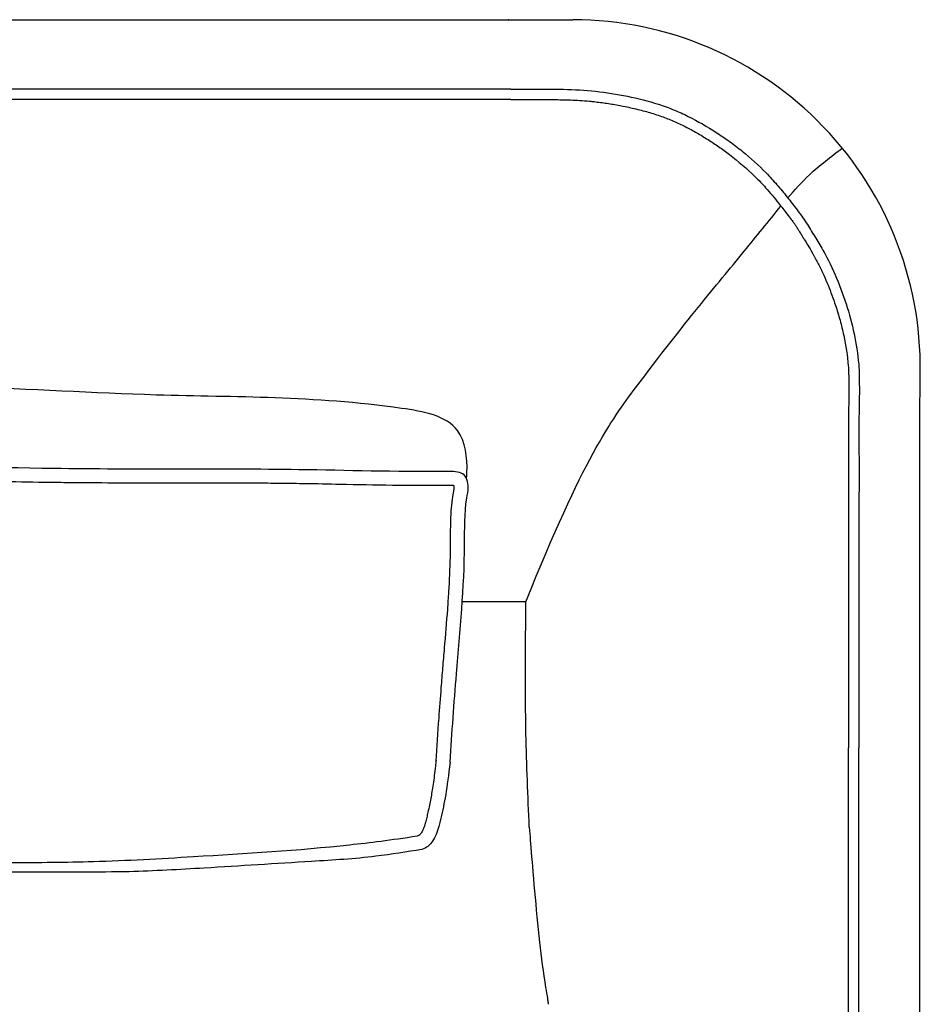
# Model space of a CAD drawing. Extents: x 190241 to 190481, y -197455 to -197353.
# Tile 3 of 3: x 190429 to 190481, y -197409 to -197353. Entities that reach past the tile are written whole.
import ezdxf

# ---------------------------------------------------------------- set-up
doc = ezdxf.new("R2010")
doc.units = 0
doc.header["$LTSCALE"] = 10
doc.layers.add('GIORGETTI', color=29, linetype='CONTINUOUS')

msp = doc.modelspace()

# ---------------------------------------------------------------- linework, layer by layer
at = {"layer": 'GIORGETTI'}
for p, q in [((190360.9379356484, -197353.1721439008), (190461.0913985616, -197353.1721439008)), ((190458.4104359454, -197386.4580351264), (190454.7677549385, -197386.4580351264))]:
    msp.add_line(p, q, dxfattribs=at)
at = {"layer": 'GIORGETTI', "ltscale": 10}
for p, q in [((190457.5403509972, -197357.1389798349), (190360.9379356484, -197357.1389798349)), ((190457.5403509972, -197357.7389798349), (190360.9379356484, -197357.7389798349))]:
    msp.add_line(p, q, dxfattribs=at)
for centre, radius, start, end in [((190460.6595945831, -197373.208555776), 20.29439082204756, 99.14540379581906, 99.28394348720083), ((190461.0590558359, -197373.0721003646), 19.89998274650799, 357.7663515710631, 89.90687918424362)]:
    msp.add_arc(centre, radius, start, end, dxfattribs=at)
at = {"layer": 'GIORGETTI'}
for points, knots in [([(190457.5403509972, -197357.1389798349), (190457.9314855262, -197357.1381849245), (190458.3226315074, -197357.1370373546), (190459.3272301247, -197357.1366470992), (190459.9407782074, -197357.1352024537), (190461.1674804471, -197357.1633604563), (190461.7806354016, -197357.1959229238), (190463.0002495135, -197357.3313971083), (190463.6065827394, -197357.4286155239), (190464.8085939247, -197357.6748191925), (190465.4049516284, -197357.8223386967), (190466.2812258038, -197358.1039850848), (190466.5699416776, -197358.2079461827), (190467.1381911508, -197358.4394102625), (190467.417702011, -197358.5661130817), (190468.24261063, -197358.9743000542), (190468.7740853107, -197359.2825724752), (190469.5473571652, -197359.7814019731), (190469.8007750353, -197359.9544429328), (190470.2979395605, -197360.3139000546), (190470.5416539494, -197360.5002952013), (190471.2569222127, -197361.0794767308), (190471.7119956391, -197361.4922218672), (190472.3555191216, -197362.1500881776), (190472.563483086, -197362.3758196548), (190472.965059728, -197362.8395071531), (190473.1588974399, -197363.0773021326), (190473.5366456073, -197363.559563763), (190473.7264547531, -197363.7992876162), (190474.0039726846, -197364.1643112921), (190474.0952221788, -197364.2866032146), (190474.2730839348, -197364.5348535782), (190474.360184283, -197364.6602752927), (190474.5228670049, -197364.9184789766), (190474.6028343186, -197365.0481869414), (190474.7637395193, -197365.3059333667), (190474.8437580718, -197365.4347134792), (190475.0813497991, -197365.8213634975), (190475.2363622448, -197366.0799356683), (190475.6782693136, -197366.8666157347), (190475.9386186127, -197367.4079422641), (190476.3999416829, -197368.5097391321), (190476.6031286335, -197369.0690626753), (190476.9555172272, -197370.1986093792), (190477.1027609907, -197370.7699901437), (190477.3297706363, -197371.9239870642), (190477.4098077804, -197372.5057639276), (190477.4532799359, -197373.0821232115)], [5.830151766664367, 5.830151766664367, 5.830151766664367, 5.830151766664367, 16.08534028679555, 16.08534028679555, 32.1706805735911, 32.1706805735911, 48.25602086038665, 48.25602086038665, 64.3413611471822, 64.3413611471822, 80.42670143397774, 80.42670143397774, 88.46937157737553, 88.46937157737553, 96.5120417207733, 96.5120417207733, 112.5973820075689, 112.5973820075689, 120.6400521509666, 120.6400521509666, 128.6827222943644, 128.6827222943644, 144.7680625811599, 144.7680625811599, 152.8107327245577, 152.8107327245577, 160.8534028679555, 160.8534028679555, 168.8960730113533, 168.8960730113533, 172.9174080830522, 172.9174080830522, 176.9387431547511, 176.9387431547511, 180.9600782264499, 180.9600782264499, 184.9814132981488, 184.9814132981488, 193.0240834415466, 193.0240834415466, 209.1094237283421, 209.1094237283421, 225.1947640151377, 225.1947640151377, 241.2801043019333, 241.2801043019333, 257.3654445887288, 257.3654445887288, 257.3654445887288, 257.3654445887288]), ([(190457.5415703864, -197357.7389785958), (190457.9081178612, -197357.7382336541), (190458.2740710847, -197357.737181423), (190458.7912831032, -197357.7368199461), (190458.9438556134, -197357.7367352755), (190459.2476184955, -197357.7367261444), (190459.3991650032, -197357.7368610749), (190459.8527873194, -197357.7384408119), (190460.1538454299, -197357.7410639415), (190460.6253277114, -197357.7507709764), (190460.7958712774, -197357.7555497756), (190461.1364679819, -197357.7687493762), (190461.3062480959, -197357.7771056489), (190461.6687514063, -197357.7995311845), (190461.8612939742, -197357.8142452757), (190462.1378778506, -197357.8402019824), (190462.2226194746, -197357.8488131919), (190462.3679760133, -197357.8647959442), (190462.4293732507, -197357.8718774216), (190462.551591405, -197357.8865726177), (190462.6126740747, -197357.8942243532), (190462.7958367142, -197357.9180810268), (190462.9178313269, -197357.9351874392), (190463.2834240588, -197357.9900247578), (190463.526631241, -197358.0312738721), (190464.0452629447, -197358.12900072), (190464.3210977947, -197358.1866637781), (190464.8668179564, -197358.3132232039), (190465.1369928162, -197358.3824697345), (190465.6604072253, -197358.5329370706), (190465.9139255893, -197358.6136032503), (190466.2794580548, -197358.7437423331), (190466.3947524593, -197358.7868629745), (190466.7377452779, -197358.9218226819), (190466.9641701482, -197359.0199498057), (190467.4120743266, -197359.230065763), (190467.6337641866, -197359.3422489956), (190468.0721941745, -197359.5784131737), (190468.2889548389, -197359.7024662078), (190468.6097818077, -197359.8957759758), (190468.7155906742, -197359.9611418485), (190469.0313610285, -197360.1607450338), (190469.2385806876, -197360.2977955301), (190469.6464995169, -197360.5811649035), (190469.8472077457, -197360.7273472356), (190470.5556480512, -197361.2685723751), (190471.0429091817, -197361.6890403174), (190471.7123926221, -197362.346436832), (190471.9179002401, -197362.5606355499), (190472.2434700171, -197362.921488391), (190472.3674044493, -197363.0645807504), (190472.6116491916, -197363.3568236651), (190472.7317916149, -197363.505657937), (190472.9303069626, -197363.7581687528), (190473.014181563, -197363.8651800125), (190473.1767738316, -197364.0726206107), (190473.2572502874, -197364.1757073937), (190473.4194427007, -197364.3863025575), (190473.5012700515, -197364.4940134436), (190473.610024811, -197364.6409998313), (190473.6391860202, -197364.6808270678), (190473.7043195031, -197364.7709360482), (190473.7406032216, -197364.8218818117), (190473.8104706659, -197364.9219627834), (190473.8442503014, -197364.9714543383), (190473.8885010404, -197365.0385035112), (190473.9001749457, -197365.0564180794), (190473.9186105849, -197365.0851136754), (190473.9254963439, -197365.0959256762), (190473.9352929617, -197365.1114519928), (190473.938726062, -197365.1169077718), (190473.9453083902, -197365.1273700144), (190473.9486001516, -197365.1326065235), (190473.958477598, -197365.1483319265), (190473.9650654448, -197365.1588366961), (190473.9848406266, -197365.1904121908), (190473.9980395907, -197365.2115441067), (190474.0377074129, -197365.2751658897), (190474.064246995, -197365.3178818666), (190474.1096114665, -197365.3908799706), (190474.1283536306, -197365.4210339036), (190474.1848895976, -197365.5118097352), (190474.2219196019, -197365.5710548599), (190474.2956735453, -197365.689683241), (190474.3323627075, -197365.7488865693), (190474.441752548, -197365.9262186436), (190474.5136102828, -197366.0438010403), (190474.6780469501, -197366.3178405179), (190474.7694948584, -197366.4740761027), (190474.883845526, -197366.677445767), (190474.9097383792, -197366.7241304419), (190474.961205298, -197366.8182126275), (190474.9866671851, -197366.8654054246), (190475.0622474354, -197367.0074224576), (190475.1115603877, -197367.1026853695), (190475.2563519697, -197367.3900957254), (190475.3486832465, -197367.5838652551), (190475.5222775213, -197367.9682045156), (190475.6037280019, -197368.1586646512), (190475.7603433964, -197368.5429896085), (190475.8352368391, -197368.7361980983), (190475.9770727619, -197369.1212876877), (190476.0441244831, -197369.3131394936), (190476.1550233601, -197369.6480164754), (190476.2004309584, -197369.7907702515), (190476.2871130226, -197370.0760593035), (190476.3284915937, -197370.2190239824), (190476.4465108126, -197370.6488211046), (190476.5170343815, -197370.9365554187), (190476.702327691, -197371.8029458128), (190476.7909972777, -197372.3865970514), (190476.8464311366, -197373.0183798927), (190476.8508761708, -197373.0728493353), (190476.8549793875, -197373.1272502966)], [5.830151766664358, 5.830151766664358, 5.830151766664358, 5.830151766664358, 15.43183750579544, 15.43183750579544, 19.42365766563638, 19.42365766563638, 23.41547782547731, 23.41547782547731, 31.39911814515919, 31.39911814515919, 35.97641547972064, 35.97641547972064, 40.5537128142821, 40.5537128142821, 45.78364202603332, 45.78364202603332, 48.10055673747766, 48.10055673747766, 49.76623366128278, 49.76623366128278, 51.43191058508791, 51.43191058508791, 54.76326443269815, 54.76326443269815, 61.42597212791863, 61.42597212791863, 69.00970796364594, 69.00970796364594, 76.59344379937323, 76.59344379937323, 83.89023035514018, 83.89023035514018, 87.28992469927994, 87.28992469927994, 94.08931338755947, 94.08931338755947, 100.888702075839, 100.888702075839, 107.6880907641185, 107.6880907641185, 111.0609372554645, 111.0609372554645, 117.8066302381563, 117.8066302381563, 124.5523232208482, 124.5523232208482, 142.045670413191, 142.045670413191, 150.1415561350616, 150.1415561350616, 155.3155470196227, 155.3155470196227, 160.4895379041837, 160.4895379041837, 163.9739408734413, 163.9739408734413, 167.4583438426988, 167.4583438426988, 171.1087637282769, 171.1087637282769, 172.4677890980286, 172.4677890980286, 174.1839396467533, 174.1839396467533, 175.9000901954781, 175.9000901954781, 176.5284452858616, 176.5284452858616, 176.9093496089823, 176.9093496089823, 177.0762731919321, 177.0762731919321, 177.2431967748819, 177.2431967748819, 177.5770439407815, 177.5770439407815, 178.2447382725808, 178.2447382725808, 179.5801269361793, 179.5801269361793, 180.5134984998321, 180.5134984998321, 182.3802416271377, 182.3802416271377, 184.2469847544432, 184.2469847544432, 187.9804710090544, 187.9804710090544, 192.9652979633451, 192.9652979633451, 194.4620753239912, 194.4620753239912, 195.9588526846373, 195.9588526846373, 198.9524074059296, 198.9524074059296, 204.9395168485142, 204.9395168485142, 210.7183573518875, 210.7183573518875, 216.4971978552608, 216.4971978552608, 222.1823200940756, 222.1823200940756, 226.3818671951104, 226.3818671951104, 230.5814142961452, 230.5814142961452, 238.9805084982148, 238.9805084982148, 255.7786969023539, 255.7786969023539, 257.3654445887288, 257.3654445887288, 257.3654445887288, 257.3654445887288]), ([(190476.8535271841, -197373.0993463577), (190476.8547983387, -197373.1436111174), (190476.8559137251, -197373.1880313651), (190476.8590869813, -197373.3222282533), (190476.8612409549, -197373.4141827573), (190476.8644712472, -197373.559207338), (190476.865603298, -197373.6151488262), (190476.8680653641, -197373.7530320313), (190476.869301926, -197373.8366896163), (190476.8716408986, -197374.001986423), (190476.8726350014, -197374.0839613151), (190476.8740209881, -197374.2518972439), (190476.8743742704, -197374.3375383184), (190476.8740371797, -197374.5082918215), (190476.8733758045, -197374.593867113), (190476.8703487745, -197374.8513695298), (190476.8669363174, -197375.0240756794), (190476.8604047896, -197375.3400136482), (190476.8573506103, -197375.4827421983), (190476.8528631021, -197375.7413123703), (190476.8512949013, -197375.8566253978), (190476.8489986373, -197376.0868102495), (190476.8482448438, -197376.2019264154), (190476.8469063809, -197376.5472815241), (190476.8472439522, -197376.7775274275), (190476.8491961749, -197377.286588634), (190476.8509863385, -197377.5652291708), (190476.8538226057, -197378.1220095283), (190476.8545887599, -197378.3997562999), (190476.8550113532, -197378.9579004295), (190476.8548022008, -197379.237663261), (190476.8539931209, -197379.8819659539), (190476.8532956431, -197380.2470580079), (190476.8527670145, -197380.8324966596), (190476.8527685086, -197381.0518267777), (190476.8528435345, -197381.4906890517), (190476.8529129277, -197381.7104876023), (190476.8531495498, -197382.3709056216), (190476.8533452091, -197382.8125474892), (190476.8535087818, -197384.1409225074), (190476.8532539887, -197385.0317948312), (190476.8532513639, -197386.8211194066), (190476.8532957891, -197387.7196823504), (190476.8533091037, -197390.4241373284), (190476.8532830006, -197392.2393097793), (190476.85328185, -197394.3129637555), (190476.8532812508, -197394.5626839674), (190476.8532799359, -197394.8125587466)], [0, 0, 0, 0, 1.255835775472, 1.255835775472, 3.767507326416, 3.767507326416, 5.351332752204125, 5.351332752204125, 7.660443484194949, 7.660443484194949, 9.969554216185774, 9.969554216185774, 12.414665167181, 12.414665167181, 14.85977611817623, 14.85977611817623, 19.74999802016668, 19.74999802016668, 23.72927070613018, 23.72927070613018, 26.89849497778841, 26.89849497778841, 30.06771924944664, 30.06771924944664, 36.4061677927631, 36.4061677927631, 44.09185161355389, 44.09185161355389, 51.77753543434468, 51.77753543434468, 59.46321925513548, 59.46321925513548, 69.42673226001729, 69.42673226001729, 75.36935595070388, 75.36935595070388, 81.31197964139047, 81.31197964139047, 93.19722702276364, 93.19722702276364, 116.96772178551, 116.96772178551, 140.7382165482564, 140.7382165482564, 188.2792060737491, 188.2792060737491, 194.7833196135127, 194.7833196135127, 194.7833196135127, 194.7833196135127]), ([(190477.4532799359, -197373.0821232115), (190477.4564609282, -197373.1928932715), (190477.4586277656, -197373.3020967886), (190477.4638985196, -197373.5212307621), (190477.4661255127, -197373.6300664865), (190477.4695588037, -197373.8503188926), (190477.4712383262, -197373.9602906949), (190477.473603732, -197374.1795817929), (190477.4743306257, -197374.2890218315), (190477.4738817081, -197374.8349105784), (190477.4606206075, -197375.2677978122), (190477.4466872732, -197376.1391819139), (190477.4464450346, -197376.577746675), (190477.4498960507, -197377.4579608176), (190477.453382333, -197377.8997715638), (190477.4562072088, -197379.2269986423), (190477.4527405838, -197380.116237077), (190477.4528153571, -197381.9113310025), (190477.4535349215, -197382.8155679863), (190477.4531207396, -197385.5428093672), (190477.4533328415, -197387.3808049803), (190477.4532595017, -197391.0796312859), (190477.4532897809, -197392.9417588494), (190477.4532799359, -197394.8125619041)], [0, 0, 0, 0, 3.043489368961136, 3.043489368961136, 6.086978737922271, 6.086978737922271, 9.130468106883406, 9.130468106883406, 12.17395747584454, 12.17395747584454, 24.34791495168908, 24.34791495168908, 36.52187242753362, 36.52187242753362, 48.69582990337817, 48.69582990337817, 73.04374485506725, 73.04374485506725, 97.39165980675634, 97.39165980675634, 146.0874897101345, 146.0874897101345, 194.7833196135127, 194.7833196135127, 194.7833196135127, 194.7833196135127]), ([(190480.9255920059, -197408.3147993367), (190480.9284934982, -197404.9841581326), (190480.9311137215, -197401.6515445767), (190480.9366452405, -197393.4257666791), (190480.9384832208, -197388.5377783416), (190480.940856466, -197380.3836671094), (190480.9319093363, -197377.1316222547), (190480.9440698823, -197373.8489609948)], [0, 0, 0, 0, 10.00020019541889, 10.00020019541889, 24.73067638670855, 24.73067638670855, 34.79670840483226, 34.79670840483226, 34.79670840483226, 34.79670840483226]), ([(190476.8532799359, -197453.4039490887), (190476.8532799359, -197453.3550209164), (190476.8532799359, -197453.3060927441), (190476.8532799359, -197453.0932504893), (190476.8532799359, -197452.9293364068), (190476.8532799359, -197452.4375941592), (190476.8532799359, -197452.1097659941), (190476.8532799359, -197451.1262814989), (190476.8532799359, -197450.4706251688), (190476.8532799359, -197448.5036561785), (190476.8532799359, -197447.1923435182), (190476.8532799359, -197443.2584055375), (190476.8532799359, -197440.635780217), (190476.8532799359, -197432.7679042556), (190476.8532799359, -197427.5226536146), (190476.8532799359, -197422.2404967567), (190476.8532799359, -197422.2035905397), (190476.8532799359, -197422.0928718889), (190476.8532799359, -197422.0190594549), (190476.8532799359, -197421.7976221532), (190476.8532799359, -197421.6499972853), (190476.8532799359, -197421.2071226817), (190476.8532799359, -197420.911872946), (190476.8532799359, -197420.026123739), (190476.8532799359, -197419.4356242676), (190476.8532799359, -197417.6641258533), (190476.8532799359, -197416.4831269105), (190476.8532799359, -197414.540601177), (190476.8532799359, -197413.7790743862), (190476.8532799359, -197411.4944940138), (190476.8532799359, -197409.9714404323), (190476.8532799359, -197408.4139977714), (190476.8532799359, -197408.3796086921), (190476.8532799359, -197408.3389510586), (190476.8532799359, -197408.3326825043), (190476.8532799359, -197408.3138768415), (190476.8532799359, -197408.301339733), (190476.8532799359, -197408.2826951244), (190476.8532799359, -197408.2765876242), (190476.8532799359, -197408.2582651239), (190476.8532799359, -197408.2460501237), (190476.8532799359, -197408.2303975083), (190476.8532799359, -197408.2269598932), (190476.8532799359, -197408.2226062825), (190476.8532799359, -197408.2216902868), (190476.8532799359, -197408.2198557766), (190476.8532799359, -197408.2189372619), (190476.8532799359, -197408.2171002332), (190476.8532799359, -197408.216181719), (190476.8532799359, -197408.2134261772), (190476.8532799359, -197408.21158915), (190476.8532799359, -197408.2060780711), (190476.8532799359, -197408.2024040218), (190476.8532799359, -197408.1913818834), (190476.8532799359, -197408.184033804), (190476.8532799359, -197408.1619896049), (190476.8532799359, -197408.1472935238), (190476.8532799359, -197408.1032054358), (190476.8532799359, -197408.0738135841), (190476.8532799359, -197407.9856386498), (190476.8532799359, -197407.9268561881), (190476.8532799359, -197407.7505112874), (190476.8532799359, -197407.6329513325), (190476.8532799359, -197407.2802814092), (190476.8532799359, -197407.0451813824), (190476.8532799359, -197406.3399211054), (190476.8532799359, -197405.8698006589), (190476.8532799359, -197405.3714392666), (190476.8532799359, -197405.3431453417), (190476.8532799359, -197405.2582641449), (190476.8532799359, -197405.2016774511), (190476.8532799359, -197405.0319196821), (190476.8532799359, -197404.9187509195), (190476.8532799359, -197404.7867252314), (190476.8532799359, -197404.7678653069), (190476.8532799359, -197404.7112857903), (190476.8532799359, -197404.6735664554), (190476.8532799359, -197404.6205308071), (190476.8532799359, -197404.6052142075), (190476.8532799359, -197404.5808191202), (190476.8532799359, -197404.5717405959), (190476.8532799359, -197404.5535835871), (190476.8532799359, -197404.5445051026), (190476.8532799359, -197404.51726971), (190476.8532799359, -197404.4991128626), (190476.8532799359, -197404.44464257), (190476.8532799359, -197404.4083293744), (190476.8532799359, -197404.2993908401), (190476.8532799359, -197404.2267665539), (190476.8532799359, -197404.0088983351), (190476.8532799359, -197403.8636590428), (190476.8532799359, -197403.4279631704), (190476.8532799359, -197403.1375285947), (190476.8532799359, -197402.2663404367), (190476.8532799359, -197401.6857024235), (190476.8532799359, -197401.0882986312), (190476.8532799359, -197401.0713054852), (190476.8532799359, -197401.0203266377), (190476.8532799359, -197400.9863415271), (190476.8532799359, -197400.8843886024), (190476.8532799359, -197400.8164231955), (190476.8532799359, -197400.6125369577), (190476.8532799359, -197400.4766261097), (190476.8532799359, -197400.325416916), (190476.8532799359, -197400.3101044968), (190476.8532799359, -197400.2641677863), (190476.8532799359, -197400.2335440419), (190476.8532799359, -197400.1416750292), (190476.8532799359, -197400.0804319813), (190476.8532799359, -197400.0005043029), (190476.8532799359, -197399.981816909), (190476.8532799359, -197399.9122454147), (190476.8532799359, -197399.8613631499), (190476.8532799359, -197399.8013084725), (190476.8532799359, -197399.792133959), (190476.8532799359, -197399.764610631), (190476.8532799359, -197399.7462620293), (190476.8532799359, -197399.720817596), (190476.8532799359, -197399.7137215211), (190476.8532799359, -197399.7009086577), (190476.8532799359, -197399.695191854), (190476.8532799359, -197399.6849987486), (190476.8532799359, -197399.6805224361), (190476.8532799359, -197399.6715698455), (190476.8532799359, -197399.6670935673), (190476.8532799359, -197399.6536647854), (190476.8532799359, -197399.6447123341), (190476.8532799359, -197399.6178551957), (190476.8532799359, -197399.5999507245), (190476.8532799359, -197399.5462382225), (190476.8532799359, -197399.5104311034), (190476.8532799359, -197399.4030137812), (190476.8532799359, -197399.3314076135), (190476.8532799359, -197399.1166083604), (190476.8532799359, -197398.9734345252), (190476.8532799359, -197398.5440148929), (190476.8532799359, -197398.2578709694), (190476.8532799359, -197397.4000456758), (190476.8532799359, -197396.8289707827), (190476.8532799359, -197395.7759390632), (190476.8532799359, -197395.2936066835), (190476.8532799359, -197394.8125619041)], [-450.1831320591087, -450.1831320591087, -450.1831320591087, -450.1831320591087, -448.6790520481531, -448.6790520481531, -443.6402393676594, -443.6402393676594, -433.5626140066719, -433.5626140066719, -413.4073632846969, -413.4073632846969, -373.0968618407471, -373.0968618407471, -292.4758589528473, -292.4758589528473, -131.2338531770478, -131.2338531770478, -130.0993349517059, -130.0993349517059, -127.830298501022, -127.830298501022, -123.2922255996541, -123.2922255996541, -114.2160797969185, -114.2160797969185, -96.0637881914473, -96.0637881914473, -59.75920498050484, -59.75920498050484, -36.34943572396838, -36.34943572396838, 10.47010278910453, 10.47010278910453, 11.52724276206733, 11.52724276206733, 11.71994170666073, 11.71994170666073, 12.10533959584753, 12.10533959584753, 12.2930876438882, 12.2930876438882, 12.66858373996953, 12.66858373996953, 12.77425799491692, 12.77425799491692, 12.802416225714, 12.802416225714, 12.83065188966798, 12.83065188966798, 12.85888755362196, 12.85888755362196, 12.91535888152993, 12.91535888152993, 13.02830153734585, 13.02830153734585, 13.25418684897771, 13.25418684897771, 13.70595747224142, 13.70595747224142, 14.60949871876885, 14.60949871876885, 16.4165812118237, 16.4165812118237, 20.03074619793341, 20.03074619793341, 27.25907617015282, 27.25907617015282, 41.71573611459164, 41.71573611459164, 42.58590610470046, 42.58590610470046, 44.3262460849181, 44.3262460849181, 47.80692604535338, 47.80692604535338, 48.38701057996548, 48.38701057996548, 49.54717964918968, 49.54717964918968, 50.01829273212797, 50.01829273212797, 50.29753465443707, 50.29753465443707, 50.57677657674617, 50.57677657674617, 51.13526042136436, 51.13526042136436, 52.25222811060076, 52.25222811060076, 54.48616348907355, 54.48616348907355, 58.95403424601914, 58.95403424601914, 67.88977575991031, 67.88977575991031, 85.76125878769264, 85.76125878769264, 86.28450265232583, 86.28450265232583, 87.33099038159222, 87.33099038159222, 89.42396584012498, 89.42396584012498, 93.60991675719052, 93.60991675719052, 94.08158268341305, 94.08158268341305, 95.0249145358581, 95.0249145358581, 96.9115782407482, 96.9115782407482, 97.4873026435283, 97.4873026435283, 99.05498148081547, 99.05498148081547, 99.33766180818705, 99.33766180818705, 99.90302246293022, 99.90302246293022, 100.1216728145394, 100.1216728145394, 100.2978258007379, 100.2978258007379, 100.4357564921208, 100.4357564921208, 100.5736871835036, 100.5736871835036, 100.8495485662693, 100.8495485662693, 101.4012713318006, 101.4012713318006, 102.5047168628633, 102.5047168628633, 104.7116079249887, 104.7116079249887, 109.1253900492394, 109.1253900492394, 117.9529542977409, 117.9529542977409, 135.6080827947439, 135.6080827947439, 150.5845981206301, 150.5845981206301, 150.5845981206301, 150.5845981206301]), ([(190477.4532799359, -197453.6404385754), (190477.4532799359, -197453.5946376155), (190477.4532799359, -197453.5488366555), (190477.4532799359, -197453.5030356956), (190477.4532799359, -197438.4084290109), (190477.4532799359, -197423.3138223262), (190477.4532799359, -197408.2192156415), (190477.4532799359, -197408.2192151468), (190477.4532799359, -197408.2192146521), (190477.4532799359, -197408.2192141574), (190477.4532799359, -197407.6564882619), (190477.4532799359, -197406.4407846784), (190477.4532799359, -197404.8990045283), (190477.4532799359, -197402.9408778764), (190477.4532799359, -197401.309879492), (190477.4532799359, -197399.3545476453), (190477.4532799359, -197397.4008498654), (190477.4532799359, -197395.779915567), (190477.4532799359, -197394.8125619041)], [-452.6064061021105, -452.6064061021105, -452.6064061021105, -452.6064061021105, -451.1984583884, -451.1984583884, -451.1984583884, 12.81838748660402, 12.81838748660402, 12.81838748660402, 12.81840269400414, 12.81840269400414, 12.81840269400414, 30.11691962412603, 50.19486604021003, 60.23383924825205, 90.35075887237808, 100.3897320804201, 120.4676784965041, 150.5845981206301, 150.5845981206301, 150.5845981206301, 150.5845981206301]), ([(190458.6001753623, -197399.3469599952), (190458.6193722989, -197399.6069892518), (190458.6389167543, -197399.8545783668), (190458.8144038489, -197402.0369088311), (190458.9738449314, -197403.9759072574), (190459.2811765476, -197406.7742273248), (190459.4021631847, -197407.6559739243), (190459.5703040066, -197408.7253578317), (190459.605573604, -197408.9431537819), (190459.6539365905, -197409.2353675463), (190459.666907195, -197409.3131134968), (190459.6823234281, -197409.4048723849), (190459.6847577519, -197409.4193426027), (190459.688968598, -197409.4443407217), (190459.690744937, -197409.4548762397), (190459.6927435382, -197409.4667190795), (190459.6929656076, -197409.4680348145), (190459.6932431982, -197409.4696793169), (190459.6932987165, -197409.4700082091), (190459.6933819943, -197409.4705015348), (190459.6934097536, -197409.4706659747), (190459.6934513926, -197409.4709126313), (190459.6934652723, -197409.4709948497), (190459.6934874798, -197409.4711263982), (190459.6934958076, -197409.4711757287), (190459.6935041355, -197409.4712250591)], [4.663637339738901, 4.663637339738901, 4.663637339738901, 4.663637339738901, 5.417617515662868, 5.417617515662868, 11.30794796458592, 11.30794796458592, 13.92323690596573, 13.92323690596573, 14.59945873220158, 14.59945873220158, 14.8464568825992, 14.8464568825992, 14.89276132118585, 14.89276132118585, 14.92653966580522, 14.92653966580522, 14.93076194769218, 14.93076194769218, 14.93181751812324, 14.93181751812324, 14.93234530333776, 14.93234530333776, 14.93260919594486, 14.93260919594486, 14.93276753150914, 14.93276753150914, 14.93276753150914, 14.93276753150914]), ([(190452.4645004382, -197400.6131234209), (190451.5877414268, -197400.7581834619), (190449.4977973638, -197401.1039653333), (190445.3331326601, -197401.3486473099), (190440.633120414, -197401.6516663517), (190435.3478488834, -197401.9541300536), (190431.2124699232, -197401.8928026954), (190428.5125250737, -197401.9165410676), (190427.6203504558, -197401.924645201)], [0, 0, 0, 0, 26.64483444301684, 63.51370539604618, 125.0067371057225, 168.0180683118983, 222.254559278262, 249.0216845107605, 249.0216845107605, 249.0216845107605, 249.0216845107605]), ([(190480.634818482, -197424.2222333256), (190480.6918478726, -197420.8927873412), (190480.7609389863, -197417.557209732), (190480.8889677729, -197413.1883298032), (190480.9222500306, -197412.1526332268), (190480.9255920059, -197408.3147993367)], [0, 0, 0, 0, 10.00377206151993, 10.00377206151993, 13.112813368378, 13.112813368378, 13.112813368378, 13.112813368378])]:
    msp.add_open_spline(points, degree=3, knots=knots, dxfattribs=at)
at = {"layer": 'GIORGETTI', "ltscale": 10}
for points, knots in [([(190473.3850872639, -197363.3660427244), (190473.7764192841, -197362.9059575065), (190474.7208042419, -197361.8550700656), (190475.8502485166, -197361.0031257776), (190476.4971087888, -197360.5151965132)], [281.5972085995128, 281.5972085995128, 281.5972085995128, 281.5972085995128, 299.6752964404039, 323.9073405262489, 323.9073405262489, 323.9073405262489, 323.9073405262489]), ([(190458.4104359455, -197386.4580351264), (190461.663864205, -197378.2964218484), (190466.7800272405, -197371.3018067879), (190469.9764113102, -197367.5644098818), (190472.2816523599, -197364.691526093), (190472.9916047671, -197363.8358859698)], [128.2383873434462, 128.2383873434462, 128.2383873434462, 128.2383873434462, 164.8191998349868, 242.1924104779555, 275.4803427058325, 275.4803427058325, 275.4803427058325, 275.4803427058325]), ([(190455.0152293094, -197379.4086262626), (190455.0160152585, -197379.3978162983), (190455.0168012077, -197379.3870063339), (190455.0175871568, -197379.3761963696), (190455.0176084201, -197379.3759039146), (190455.0176296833, -197379.3756114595), (190455.0176509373, -197379.3753189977), (190455.0252606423, -197379.2706069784), (190455.0815721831, -197378.3452116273), (190454.7850877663, -197375.961678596), (190447.230581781, -197374.649002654), (190438.4831366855, -197374.8509422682), (190426.7392796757, -197374.0463666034), (190416.2171373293, -197374.3327739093), (190399.6986463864, -197374.3468244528), (190393.0690642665, -197374.9064560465), (190389.5604402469, -197375.7536803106), (190388.2379931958, -197376.8320269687), (190387.2623876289, -197377.7065867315), (190386.9084026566, -197378.3036091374), (190386.9048007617, -197379.2016407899), (190386.8734960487, -197379.9095484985)], [2.615431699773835, 2.615431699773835, 2.615431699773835, 2.615431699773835, 2.941562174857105, 2.941562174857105, 2.941562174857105, 2.95038537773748, 2.95038537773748, 2.95038537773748, 6.109414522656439, 30.63954779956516, 65.03275539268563, 205.4898301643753, 314.505213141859, 411.7062440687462, 522.6075919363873, 589.0405373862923, 612.1979221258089, 628.604946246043, 639.5341125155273, 651.3783177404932, 656.7874154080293, 656.7874154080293, 656.7874154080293, 656.7874154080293]), ([(190454.06806483, -197395.6184973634), (190454.1820056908, -197393.9328555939), (190454.4690540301, -197389.7823545), (190454.9725506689, -197384.7853244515), (190454.879433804, -197381.2036658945), (190455.1726549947, -197379.786401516), (190454.9358962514, -197379.0001763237), (190451.176331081, -197379.0407850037), (190443.6519631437, -197378.7940569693), (190432.470756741, -197378.952513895), (190421.2792567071, -197378.562416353), (190405.0455588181, -197378.9173265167), (190398.110028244, -197378.7595724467), (190393.0965474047, -197378.9790703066), (190389.9962913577, -197378.9579085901), (190388.2886097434, -197378.8694609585), (190387.4071655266, -197379.0148797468), (190386.7550025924, -197379.6523241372), (190386.9503000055, -197380.5928713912), (190386.8610620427, -197381.7978777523), (190386.8553284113, -197382.8086945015), (190386.8449732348, -197383.538857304), (190386.8427839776, -197383.6932259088)], [7.081431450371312, 7.081431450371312, 7.081431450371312, 7.081431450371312, 57.74427808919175, 131.8586442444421, 158.0792749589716, 164.1383541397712, 174.1343045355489, 183.3337867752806, 267.214357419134, 407.4489692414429, 514.7504876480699, 603.9205161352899, 674.3259552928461, 722.7827538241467, 754.4495693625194, 767.2294616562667, 774.1552553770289, 780.6751536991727, 791.988859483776, 800.1708819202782, 817.4561347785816, 822.090256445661, 822.090256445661, 822.090256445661, 822.090256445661]), ([(190454.305036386, -197379.818712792), (190454.2824216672, -197379.8164179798), (190454.2561213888, -197379.8144711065), (190454.1662668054, -197379.8099956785), (190454.0930807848, -197379.8091796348), (190453.9801851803, -197379.809527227), (190453.9475452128, -197379.8097596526), (190453.8462827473, -197379.8104657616), (190453.77856302, -197379.8108854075), (190453.6438098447, -197379.8116153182), (190453.5765922, -197379.8119273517), (190453.3754044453, -197379.8127099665), (190453.2418995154, -197379.813027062), (190452.8431521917, -197379.8134066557), (190452.5796772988, -197379.8128974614), (190451.7955754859, -197379.8094211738), (190451.2812723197, -197379.8045055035), (190449.7576546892, -197379.7846665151), (190448.7676549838, -197379.7646568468), (190447.1158185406, -197379.7315846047), (190446.4489174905, -197379.7183191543), (190445.3466589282, -197379.7004662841), (190444.911497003, -197379.6945878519), (190444.0382051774, -197379.6850148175), (190443.6003443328, -197379.6812739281), (190442.2835616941, -197379.6725161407), (190441.4014403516, -197379.6699645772), (190438.7458149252, -197379.6667772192), (190436.9630579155, -197379.6706151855), (190434.2754974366, -197379.6635951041), (190433.3729354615, -197379.6590696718), (190432.0459719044, -197379.6464662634), (190431.6212108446, -197379.6415226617), (190430.329700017, -197379.6232358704), (190429.4633961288, -197379.6067773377), (190426.392405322, -197379.5462143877), (190424.0764165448, -197379.4967745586), (190420.6625785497, -197379.4843840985), (190420.0193199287, -197379.484068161), (190418.8155747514, -197379.4878697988), (190418.2641726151, -197379.4911718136), (190417.1332934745, -197379.5003191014), (190416.5540751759, -197379.5061470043), (190414.7899881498, -197379.5261817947), (190413.5787014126, -197379.5429400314), (190411.5966670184, -197379.5707246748), (190410.8234038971, -197379.5816557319), (190408.540093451, -197379.6120724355), (190407.0666168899, -197379.6291853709), (190405.3933940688, -197379.6379781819), (190405.0706405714, -197379.6390697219), (190404.4422710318, -197379.6400475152), (190404.1363599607, -197379.6399640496), (190403.2409012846, -197379.6384814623), (190402.6736291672, -197379.6358503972), (190401.0405486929, -197379.6269057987), (190400.0435863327, -197379.6195566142), (190398.6637068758, -197379.6216963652), (190398.2510291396, -197379.6240323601), (190397.566247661, -197379.6321457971), (190397.2929109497, -197379.6366025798), (190396.7447115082, -197379.6478516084), (190396.4701743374, -197379.6545465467), (190395.6452126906, -197379.676467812), (190395.0934382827, -197379.6935351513), (190393.9345605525, -197379.7266044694), (190393.3270864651, -197379.7423608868), (190392.4329530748, -197379.7559715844), (190392.1482416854, -197379.7588561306), (190391.5784943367, -197379.7611860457), (190391.293393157, -197379.760640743), (190390.7552162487, -197379.7559176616), (190390.5021744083, -197379.7521587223), (190390.0836346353, -197379.7431107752), (190389.9181804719, -197379.7388030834), (190389.6112511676, -197379.7293656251), (190389.4695858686, -197379.7244371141), (190389.1870391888, -197379.7134145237), (190389.0502284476, -197379.7075680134), (190388.8302080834, -197379.7009345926), (190388.7445546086, -197379.6990951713), (190388.4931445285, -197379.6975572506), (190388.3330303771, -197379.7019000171), (190388.1550833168, -197379.7169961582), (190388.131130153, -197379.7192515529), (190388.0858170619, -197379.7240655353), (190388.0642043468, -197379.7266488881), (190388.0026948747, -197379.7349793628), (190387.9661509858, -197379.7413343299), (190387.9031423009, -197379.7551709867), (190387.8765975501, -197379.7626182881), (190387.8394777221, -197379.7753000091), (190387.8264908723, -197379.7804824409), (190387.8033953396, -197379.7909363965), (190387.7939964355, -197379.7958572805), (190387.7733461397, -197379.808194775), (190387.7626674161, -197379.8154006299), (190387.7341151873, -197379.8371658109), (190387.717443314, -197379.8531028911), (190387.69397022, -197379.8803117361), (190387.6873190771, -197379.8914692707), (190387.6851479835, -197379.8957013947), (190387.6851275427, -197379.895753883), (190387.684324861, -197379.8976877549), (190387.6837259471, -197379.8992312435), (190387.6814176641, -197379.9062630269), (190387.6791847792, -197379.9142226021), (190387.674649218, -197379.9386267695), (190387.6723825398, -197379.9550432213), (190387.6674109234, -197380.0183287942), (190387.6671953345, -197380.0790360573), (190387.6751881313, -197380.2293502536), (190387.6832195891, -197380.3186751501), (190387.6953751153, -197380.4631343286), (190387.6990668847, -197380.5086669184), (190387.7060174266, -197380.6101141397), (190387.7090825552, -197380.667719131), (190387.7127368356, -197380.7788132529), (190387.7135160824, -197380.8331777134), (190387.713522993, -197380.9926502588), (190387.7104422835, -197381.0941155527), (190387.7019313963, -197381.2908739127), (190387.6964355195, -197381.3858505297), (190387.68884276, -197381.5254204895), (190387.6863766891, -197381.5729493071), (190387.6818124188, -197381.6692511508), (190387.6797081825, -197381.7175859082), (190387.6738757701, -197381.8631103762), (190387.6706282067, -197381.9608201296), (190387.6623684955, -197382.2557839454), (190387.65884374, -197382.4548693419), (190387.6539216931, -197382.8116790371), (190387.6522231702, -197382.9686797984), (190387.6490815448, -197383.2368231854), (190387.6476682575, -197383.3475286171), (190387.6450357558, -197383.5401238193), (190387.6438686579, -197383.6224156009), (190387.642703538, -197383.7045703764)], [178.7670486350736, 178.7670486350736, 178.7670486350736, 178.7670486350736, 179.9392540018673, 179.9392540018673, 182.3626273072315, 182.3626273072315, 183.2954759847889, 183.2954759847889, 185.1611733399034, 185.1611733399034, 187.026870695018, 187.026870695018, 190.7582654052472, 190.7582654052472, 198.2210548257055, 198.2210548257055, 213.1466336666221, 213.1466336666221, 242.9977913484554, 242.9977913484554, 263.4376744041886, 263.4376744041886, 276.7377617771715, 276.7377617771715, 290.0378491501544, 290.0378491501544, 316.6380238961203, 316.6380238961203, 369.8383733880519, 369.8383733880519, 396.7039117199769, 396.7039117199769, 409.3549048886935, 409.3549048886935, 435.1971669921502, 435.1971669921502, 498.6813010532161, 498.6813010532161, 512.76211304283, 512.76211304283, 523.959141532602, 523.959141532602, 535.1561700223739, 535.1561700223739, 557.5502270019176, 557.5502270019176, 571.9293464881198, 571.9293464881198, 600.687585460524, 600.687585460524, 607.7784485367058, 607.7784485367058, 614.8693116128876, 614.8693116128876, 629.0510377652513, 629.0510377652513, 657.4144900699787, 657.4144900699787, 669.8114701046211, 669.8114701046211, 678.1003199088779, 678.1003199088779, 686.3891697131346, 686.3891697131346, 702.9668693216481, 702.9668693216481, 721.0873605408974, 721.0873605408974, 729.53307832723, 729.53307832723, 737.9787961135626, 737.9787961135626, 745.4669486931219, 745.4669486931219, 750.3607157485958, 750.3607157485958, 754.5441867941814, 754.5441867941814, 758.7276578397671, 758.7276578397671, 761.4925889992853, 761.4925889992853, 767.0224513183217, 767.0224513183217, 767.8964712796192, 767.8964712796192, 768.7704912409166, 768.7704912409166, 770.5185311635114, 770.5185311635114, 772.2452922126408, 772.2452922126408, 773.4290600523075, 773.4290600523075, 774.6749492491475, 774.6749492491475, 775.9208384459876, 775.9208384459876, 778.1610084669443, 778.1610084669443, 780.401178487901, 780.401178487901, 781.0816839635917, 781.0816839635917, 781.7621894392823, 781.7621894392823, 783.1232003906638, 783.1232003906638, 784.4842113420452, 784.4842113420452, 787.2833550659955, 787.2833550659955, 790.0824987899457, 790.0824987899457, 791.2817595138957, 791.2817595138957, 792.6319410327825, 792.6319410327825, 793.9821225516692, 793.9821225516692, 796.6824855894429, 796.6824855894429, 799.4741364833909, 799.4741364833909, 800.9921847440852, 800.9921847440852, 802.5102330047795, 802.5102330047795, 805.5463295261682, 805.5463295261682, 811.6185225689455, 811.6185225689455, 816.3305476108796, 816.3305476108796, 819.6239827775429, 819.6239827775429, 822.090256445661, 822.090256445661, 822.090256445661, 822.090256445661]), ([(190453.2698862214, -197395.5645445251), (190453.3250662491, -197394.7482108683), (190453.3809037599, -197393.93128308), (190453.48154368, -197392.528344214), (190453.5249934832, -197391.9424533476), (190453.5998754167, -197390.9817257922), (190453.6300708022, -197390.6066398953), (190453.6923441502, -197389.8578125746), (190453.7242430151, -197389.4842284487), (190453.819321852, -197388.3655599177), (190453.8818732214, -197387.6225601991), (190453.9601124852, -197386.5505285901), (190453.9825701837, -197386.2201395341), (190454.0429096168, -197385.2296891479), (190454.0737515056, -197384.5703490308), (190454.094974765, -197383.7075216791), (190454.0985884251, -197383.5039092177), (190454.1019176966, -197383.1757668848), (190454.1025134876, -197383.0513211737), (190454.1031585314, -197382.7989412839), (190454.1032544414, -197382.6714445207), (190454.1046438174, -197382.2851060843), (190454.1070049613, -197382.0224117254), (190454.1196074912, -197381.6458589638), (190454.1243517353, -197381.5361202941), (190454.1430003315, -197381.2045170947), (190454.1613105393, -197380.9802475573), (190454.1987777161, -197380.6687312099), (190454.2101698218, -197380.5839670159), (190454.2278782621, -197380.4662046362), (190454.2329923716, -197380.4335188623), (190454.2489838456, -197380.3353060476), (190454.2596834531, -197380.2744948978), (190454.2786339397, -197380.1629002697), (190454.2868924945, -197380.1120399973), (190454.2988723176, -197380.0258772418), (190454.3029737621, -197379.9895268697), (190454.3068906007, -197379.9395571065), (190454.3077866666, -197379.9227603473), (190454.3088871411, -197379.8830106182), (190454.3083536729, -197379.8602307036), (190454.3063858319, -197379.8323464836), (190454.3057569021, -197379.8253531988), (190454.305036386, -197379.818712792)], [7.081431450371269, 7.081431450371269, 7.081431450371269, 7.081431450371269, 31.60471021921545, 31.60471021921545, 49.18337502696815, 49.18337502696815, 60.42973523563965, 60.42973523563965, 71.67609544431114, 71.67609544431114, 94.16881586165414, 94.16881586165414, 104.2037219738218, 104.2037219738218, 124.2735341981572, 124.2735341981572, 130.4730246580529, 130.4730246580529, 134.2640007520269, 134.2640007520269, 138.0549768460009, 138.0549768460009, 145.6369290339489, 145.6369290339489, 148.7226626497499, 148.7226626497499, 154.8941298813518, 154.8941298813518, 157.1864254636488, 157.1864254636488, 158.0651055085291, 158.0651055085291, 159.8224655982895, 159.8224655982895, 161.5798256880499, 161.5798256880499, 163.1546453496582, 163.1546453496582, 164.0772807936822, 164.0772807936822, 165.5885149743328, 165.5885149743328, 166.1244797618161, 166.1244797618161, 166.1244797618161, 166.1244797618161]), ([(190453.2728282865, -197395.5313260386), (190453.2612785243, -197395.6366908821), (190453.2498078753, -197395.7385838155), (190453.2155789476, -197396.0345687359), (190453.1930038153, -197396.2189643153), (190453.1255759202, -197396.7392112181), (190453.081036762, -197397.0420421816), (190452.9902708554, -197397.5922716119), (190452.9440595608, -197397.8396921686), (190452.8663430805, -197398.2183964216), (190452.836414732, -197398.3562892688), (190452.7939418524, -197398.5440664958), (190452.7825156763, -197398.5938562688), (190452.7476823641, -197398.743769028), (190452.7244687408, -197398.8412330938), (190452.6768413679, -197399.0272889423), (190452.6523862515, -197399.1160048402), (190452.5937040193, -197399.3067932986), (190452.5586791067, -197399.4043833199), (190452.4873648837, -197399.5693842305), (190452.4510744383, -197399.6364903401), (190452.3950524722, -197399.7205513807), (190452.3738041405, -197399.7465646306), (190452.3466708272, -197399.7748278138), (190452.3385095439, -197399.7824498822), (190452.3223685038, -197399.7961776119), (190452.3151913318, -197399.80157165), (190452.2958294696, -197399.8143190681), (190452.2841099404, -197399.8212107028), (190452.2504779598, -197399.8382916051), (190452.2263862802, -197399.8487555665), (190452.1972348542, -197399.8590882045)], [162.5220548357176, 162.5220548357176, 162.5220548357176, 162.5220548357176, 164.1818430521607, 164.1818430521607, 167.5014194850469, 167.5014194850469, 174.1405723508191, 174.1405723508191, 180.7797252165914, 180.7797252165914, 184.740164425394, 184.740164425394, 186.1687072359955, 186.1687072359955, 189.0257928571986, 189.0257928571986, 191.8828784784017, 191.8828784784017, 195.6292261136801, 195.6292261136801, 199.3755737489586, 199.3755737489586, 201.9867499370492, 201.9867499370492, 203.2470660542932, 203.2470660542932, 204.6800665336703, 204.6800665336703, 206.1130670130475, 206.1130670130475, 208.060780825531, 208.060780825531, 208.060780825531, 208.060780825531]), ([(190454.06806483, -197395.6184973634), (190453.9007960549, -197397.1444377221), (190453.6318649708, -197398.6029679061), (190453.1867807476, -197400.2679886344), (190452.5864820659, -197400.5698873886), (190452.4645004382, -197400.6131234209)], [162.5220548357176, 162.5220548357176, 162.5220548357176, 162.5220548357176, 186.222712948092, 203.982280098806, 208.060780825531, 208.060780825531, 208.060780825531, 208.060780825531]), ([(190452.1972348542, -197399.8590882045), (190450.6519852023, -197400.0949493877), (190446.5327861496, -197400.617602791), (190440.477701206, -197400.9795919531), (190434.0195604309, -197401.3608824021), (190430.1108771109, -197401.3801949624), (190428.1138516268, -197401.3817046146), (190427.6866999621, -197401.3819399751)], [0, 0, 0, 0, 34.90130247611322, 124.5490095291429, 181.8634009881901, 228.9598592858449, 241.7747197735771, 241.7747197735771, 241.7747197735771, 241.7747197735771])]:
    msp.add_open_spline(points, degree=3, knots=knots, dxfattribs=at)
at = {"layer": 'GIORGETTI'}
msp.add_spline([(190458.6001753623, -197399.3469599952), (190458.4104359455, -197393.9996949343), (190458.4104359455, -197386.4580351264)], degree=3, dxfattribs=at)

doc.saveas('drawing.dxf')
